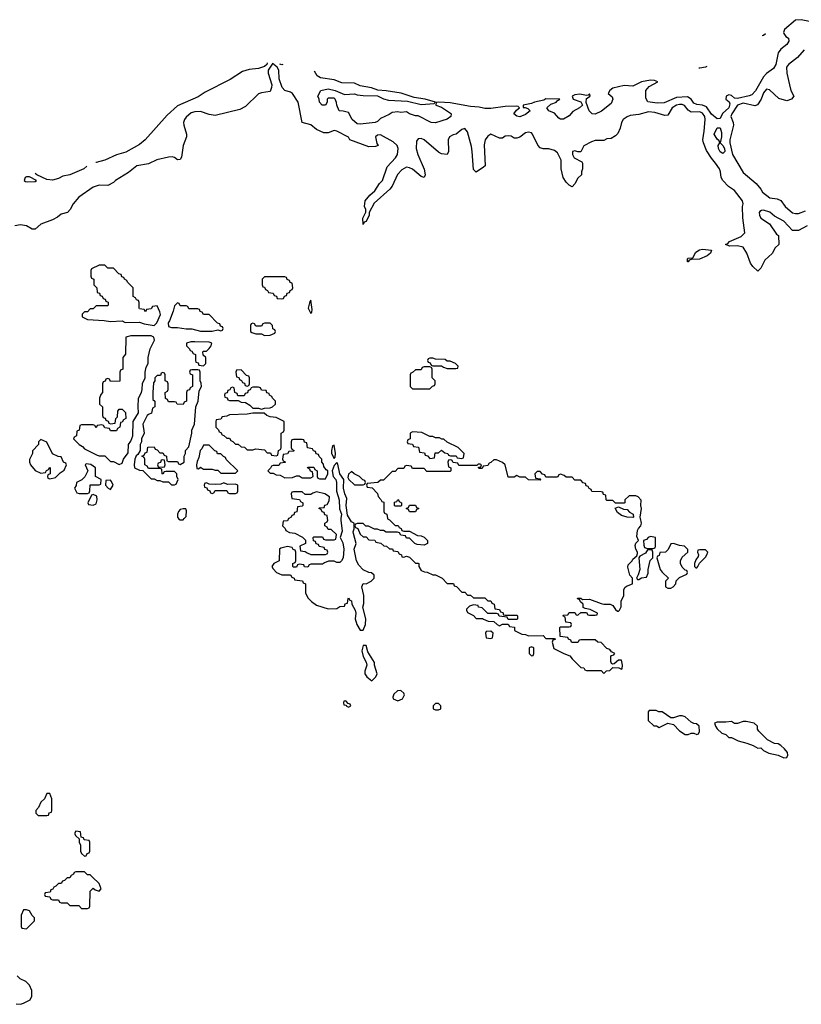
# Model space of a CAD drawing. Header units: inches. Extents: x 2671394 to 2765652, y 830470 to 955458.
# Tile 115 of 256: x 2726803 to 2732190, y 856654 to 863438. Entities that reach past the tile are written whole.
import ezdxf

# ---------------------------------------------------------------- set-up
doc = ezdxf.new("R2010")
doc.units = ezdxf.units.IN
doc.header["$MEASUREMENT"] = 0
for name, color, linetype in [('C7825', 7, 'Continuous'), ('C7826', 7, 'Continuous'), ('C7835', 7, 'Continuous'), ('C7836', 7, 'Continuous')]:
    doc.layers.add(name, color=color, linetype=linetype)

msp = doc.modelspace()

# ---------------------------------------------------------------- linework, layer by layer
at = {"layer": 'C7825', "color": 2, "elevation": 14}
for points in [[(2727896.9, 860000), (2727898, 859998), (2727910, 859991.3), (2727930, 859992), (2727937.3, 860000)], [(2729017.3, 860000), (2729016, 859990), (2729025.4, 859914.6), (2729012, 859870), (2729030, 859834), (2729038, 859790), (2729032, 859730), (2729022, 859710), (2729010, 859698), (2728990, 859698), (2728970, 859708), (2728932.7, 859707.3), (2728903.6, 859696.4), (2728890, 859686), (2728810, 859686), (2728798, 859682), (2728790, 859666), (2728767.3, 859667.3), (2728762, 859682), (2728730, 859686), (2728718, 859682), (2728710, 859666), (2728690, 859666), (2728686, 859670), (2728686, 859690), (2728702, 859698), (2728706, 859710), (2728706, 859770), (2728702, 859782), (2728688, 859788), (2728682, 859802), (2728650, 859808), (2728603.6, 859796.4), (2728594, 859790), (2728591.6, 859708.4), (2728554, 859690), (2728542, 859670), (2728550, 859654), (2728574, 859630), (2728590, 859622), (2728610, 859614), (2728670, 859614), (2728678, 859598), (2728694, 859590), (2728698, 859578), (2728752.7, 859572.7), (2728758, 859558), (2728774, 859550), (2728774, 859490), (2728790, 859454), (2728814, 859430), (2728850, 859404.7), (2728930, 859378), (2728990, 859382), (2729010, 859394), (2729042, 859398), (2729047.3, 859412.7), (2729062, 859418), (2729066, 859450), (2729070, 859454), (2729078, 859438), (2729090, 859434), (2729091.3, 859410), (2729116, 859370), (2729121, 859350), (2729116, 859310), (2729126, 859270), (2729150, 859231.3), (2729170, 859231.3), (2729186, 859270), (2729189.3, 859309.3), (2729168.7, 859390), (2729174.6, 859414.6), (2729175.3, 859470), (2729162, 859530), (2729170, 859554), (2729190, 859552), (2729226, 859570), (2729246, 859590), (2729246, 859610), (2729227.3, 859627.3), (2729210, 859628), (2729170, 859648), (2729140.2, 859680.2), (2729125.2, 859710), (2729109.2, 859790), (2729122, 859830), (2729103.1, 859896.9), (2729102, 859910), (2729108.7, 859930), (2729108, 859968), (2729090, 859978), (2729076.9, 860000)], [(2728657, 860000), (2728650, 859986), (2728618, 859982), (2728614, 859950), (2728632.7, 859932.7), (2728638, 859918), (2728663.6, 859903.6), (2728699.6, 859899.6), (2728752.7, 859872.7), (2728772.7, 859852.7), (2728774, 859830), (2728734, 859810), (2728738, 859778), (2728770, 859774), (2728783.6, 859763.6), (2728810, 859754), (2728910, 859754), (2728922, 859758), (2728926, 859770), (2728922, 859782), (2728907.3, 859787.3), (2728902, 859802), (2728867.3, 859807.3), (2728862, 859822), (2728847.3, 859827.3), (2728842, 859842), (2728827.3, 859847.3), (2728826, 859870), (2728830, 859874), (2728890, 859874), (2728898, 859858), (2728910, 859854), (2728970, 859854), (2728982, 859858), (2728986, 859890), (2728950, 859926), (2728930, 859926), (2728922, 859942), (2728906, 859950), (2728906, 859970), (2728922, 859978), (2728926, 859990), (2728924.8, 860000)], [(2729337.7, 860000), (2729338, 859998), (2729352.7, 859992.7), (2729390, 859954), (2729412.7, 859952.7), (2729418, 859938), (2729432.7, 859932.7), (2729438, 859918), (2729450, 859914), (2729490, 859914), (2729544.7, 859884.7), (2729570, 859882), (2729590, 859872), (2729614, 859850), (2729614, 859830), (2729590, 859818), (2729543.1, 859823.1), (2729526, 859830), (2729490, 859866), (2729470, 859866), (2729462, 859882), (2729430, 859886), (2729422, 859902), (2729407.3, 859907.3), (2729330, 859908), (2729310, 859918), (2729290, 859918), (2729270, 859928), (2729248.4, 859928.4), (2729207.3, 859947.3), (2729188.4, 859948.4), (2729170, 859966), (2729130, 859966), (2729118, 859962), (2729114, 859950), (2729118, 859938), (2729132.7, 859932.7), (2729150, 859894), (2729170, 859874), (2729190, 859874), (2729210, 859854), (2729251.6, 859851.6), (2729258, 859838), (2729291.6, 859831.6), (2729312.7, 859812.7), (2729331.6, 859811.6), (2729352.7, 859792.7), (2729371.6, 859791.6), (2729378, 859778), (2729410, 859774), (2729418, 859758), (2729434, 859750), (2729438, 859738), (2729450, 859734), (2729470, 859742), (2729490, 859734), (2729530, 859694), (2729550, 859694), (2729554, 859690), (2729554, 859670), (2729570, 859642), (2729592.7, 859632.7), (2729611.6, 859631.6), (2729650, 859614), (2729670, 859614), (2729714, 859590), (2729750, 859554), (2729792.7, 859552.7), (2729798, 859538), (2729812.7, 859532.7), (2729850, 859494), (2729870, 859494), (2729890, 859474), (2729910, 859474), (2729930, 859454), (2730000, 859454)], [(2730000, 859376), (2729990, 859386), (2729966, 859390), (2729962, 859402), (2729930, 859406), (2729903.6, 859396.4), (2729883.6, 859376.4), (2729882, 859370), (2729890, 859354), (2729930, 859332), (2729950, 859312), (2729992, 859312), (2730000, 859308.2)], [(2726778, 856658), (2726810, 856654), (2726830, 856662), (2726874.6, 856685.4), (2726888, 856710), (2726888, 856750), (2726870, 856786), (2726846, 856810), (2726806, 856830), (2726786, 856850)]]:
    msp.add_lwpolyline(points, dxfattribs=at)
for points in [[(2729190, 859126), (2729170, 859126), (2729161, 859090), (2729171.3, 859050), (2729190.8, 859010.8), (2729194.8, 858990), (2729181, 858950), (2729182.8, 858930), (2729196, 858910), (2729230, 858882), (2729258, 858910), (2729268, 858930), (2729249, 858990), (2729248.7, 859010), (2729202.7, 859082.7)], [(2729430, 858815.3), (2729406, 858814), (2729382, 858790), (2729374, 858770), (2729378, 858758), (2729410, 858744.7), (2729440.4, 858759.6), (2729454.6, 858785.4), (2729450, 858798)], [(2729050, 858746), (2729038, 858742), (2729034, 858730), (2729038, 858718), (2729054, 858714), (2729054, 858710), (2729070, 858702), (2729086, 858710), (2729082, 858722), (2729066, 858726)], [(2729690, 858726), (2729670, 858726), (2729654, 858710), (2729654, 858690), (2729670, 858682), (2729690, 858682), (2729706, 858690), (2729706, 858710)], [(2727010, 858106), (2726990, 858106), (2726974, 858070), (2726950, 858046), (2726934, 858010), (2726914, 857990), (2726914, 857970), (2726930, 857954), (2726990, 857954), (2727002, 857958), (2727007.3, 857972.7), (2727022, 857978), (2727026, 857990), (2727026, 858070)], [(2727190, 857846), (2727182, 857830), (2727190, 857814), (2727214, 857794), (2727214, 857770), (2727222, 857750), (2727222, 857710), (2727230, 857694), (2727250, 857674), (2727262, 857678), (2727267.3, 857692.7), (2727282, 857698), (2727286, 857710), (2727286, 857770), (2727282, 857782), (2727247.3, 857787.3), (2727242, 857802), (2727226, 857806), (2727222, 857842)], [(2727250, 857566), (2727190, 857566), (2727178, 857562), (2727174, 857550), (2727158, 857542), (2727150, 857526), (2727130, 857526), (2727112.7, 857507.3), (2727098, 857502), (2727090, 857486), (2727070, 857486), (2727052.7, 857467.3), (2727038, 857462), (2727032.7, 857447.3), (2727018, 857442), (2727012.7, 857427.3), (2726978, 857422), (2726974, 857410), (2726978, 857398), (2727010, 857394), (2727018, 857378), (2727030, 857374), (2727070, 857374), (2727078, 857358), (2727090, 857354), (2727130, 857354), (2727150, 857334), (2727210, 857334), (2727230, 857314), (2727270, 857314), (2727282, 857318), (2727286, 857330), (2727290, 857434), (2727310, 857454), (2727323.6, 857443.6), (2727350, 857434), (2727366, 857450), (2727350, 857486), (2727306, 857530), (2727290, 857546), (2727270, 857546)], [(2726850, 857306), (2726830, 857306), (2726812.7, 857267.3), (2726814, 857190), (2726818, 857178), (2726850, 857174), (2726906, 857230), (2726906, 857250), (2726890, 857266), (2726870, 857298)]]:
    msp.add_lwpolyline(points, close=True, dxfattribs=at)
at = {"layer": 'C7826', "color": 2}
for points, elevation in [([(2728547.4, 863137.3), (2728515.3, 863090), (2728515.8, 863070), (2728541.1, 862990), (2728539.5, 862970), (2728530, 862944), (2728470, 862934.5), (2728450, 862926.6), (2728360.5, 862839.5), (2728319.9, 862820.1), (2728150, 862778.3), (2728110, 862783.5), (2728050, 862805.6), (2728010, 862802.9), (2727984.9, 862795.1), (2727950, 862767), (2727938.7, 862750), (2727933.4, 862730), (2727934.6, 862710), (2727952, 862650), (2727952.2, 862630), (2727930.5, 862570), (2727919.1, 862490), (2727910, 862474), (2727890, 862472.7), (2727870, 862489.5), (2727853.4, 862493.4), (2727830, 862491.8), (2727748.6, 862471.4), (2727690, 862445.2), (2727610, 862432), (2727554, 862386), (2727464.7, 862330), (2727450, 862315.3), (2727410, 862295.3), (2727350, 862297.2), (2727310, 862284), (2727210, 862216), (2727170.8, 862170), (2727150.8, 862129.2), (2727132, 862110), (2727090, 862097.2), (2727063.4, 862076.6), (2727030, 862059.3), (2726950, 862029.2), (2726910, 861995.3), (2726890, 861994), (2726850, 862018), (2726810, 862025.2), (2726770, 862017.2)], 10), ([(2728508.3, 863141.3), (2728505.8, 863130), (2728490, 863115), (2728450, 863102.5), (2728385.1, 863094.9), (2728339.6, 863080.4), (2728253.4, 863026.6), (2728081.6, 862938.4), (2728032.8, 862907.1), (2727890, 862843.5), (2727820.7, 862779.3), (2727667.6, 862610), (2727630, 862576.8), (2727534.5, 862525.5), (2727470, 862506.3), (2727390, 862469), (2727330, 862453.7)], 6), ([(2730000, 862421.9), (2729950, 862388), (2729930, 862406), (2729922.7, 862530), (2729916.5, 862563.5), (2729890, 862666), (2729870, 862688), (2729850, 862682), (2729810.7, 862649.3), (2729790, 862644), (2729766, 862630), (2729756, 862610), (2729758, 862530), (2729750, 862508), (2729710, 862514), (2729690, 862525.2), (2729590, 862609.2), (2729570, 862619), (2729550, 862618), (2729538, 862602), (2729534.8, 862550), (2729547.3, 862510), (2729591.1, 862408.9), (2729598, 862370), (2729592, 862350), (2729570, 862358), (2729510, 862409), (2729490, 862417.2), (2729470, 862421.2), (2729435.9, 862404.1), (2729407.9, 862372.1), (2729370.7, 862290), (2729354.8, 862270), (2729246.8, 862173.2), (2729212, 862110), (2729211.3, 862090), (2729191.6, 862048.4), (2729178, 862042), (2729170, 862026), (2729168.7, 862070), (2729188.4, 862111.6), (2729188.7, 862130), (2729179, 862150), (2729184, 862190), (2729215.3, 862230), (2729250, 862258), (2729284, 862310), (2729304, 862330), (2729335.5, 862424.5), (2729393.9, 862486.1), (2729407.6, 862510), (2729411.8, 862550), (2729405.6, 862570), (2729376.8, 862596.8), (2729290, 862643.7), (2729270, 862641.2), (2729256, 862630), (2729264.7, 862584.7), (2729274, 862570), (2729256, 862564), (2729210, 862561.2), (2729078, 862610), (2729068.4, 862628.4), (2728990, 862669), (2728970, 862675.3), (2728930, 862657.2), (2728898.6, 862658.6), (2728850, 862681.2), (2728810, 862713.2), (2728750, 862729), (2728723.6, 862870), (2728683.7, 862930), (2728670, 862939.6), (2728630, 862949.4), (2728611.8, 862970), (2728591, 863031), (2728588.3, 863090), (2728577.2, 863110), (2728554.3, 863130), (2728551.7, 863136.8)], 10), ([(2728616.1, 863130.2), (2728610, 863127.1), (2728596.7, 863132.2)], 6), ([(2730000, 862827.8), (2729970, 862836.2), (2729910, 862839.3), (2729770, 862864.8), (2729691, 862869), (2729672.7, 862867.3), (2729671.3, 862850), (2729710, 862835.5), (2729773.1, 862793.1), (2729776.3, 862790), (2729774, 862770), (2729750, 862752.7), (2729670, 862726.6), (2729638, 862730), (2729550, 862775.3), (2729530, 862775.3), (2729490, 862788.7), (2729470, 862802), (2729430, 862799), (2729410, 862804), (2729370, 862799), (2729350, 862784), (2729290, 862758), (2729270, 862735.3), (2729254, 862730), (2729150, 862719), (2729130, 862721.2), (2729095.3, 862750), (2729070, 862798), (2729031.6, 862808.4), (2729006, 862810), (2728988, 862850), (2728987.3, 862867.3), (2728978, 862890), (2728970, 862898), (2728930, 862898), (2728922, 862890), (2728922, 862870), (2728912, 862850), (2728888, 862850), (2728868.7, 862870), (2728868, 862890), (2728858, 862910), (2728878, 862950), (2728930, 862960.5), (2728978, 862950), (2729041.4, 862921.4), (2729110, 862927.7), (2729130, 862920.4), (2729170, 862915.3), (2729270, 862912.4), (2729310, 862893.7), (2729344, 862884), (2729476.1, 862876.1), (2729570, 862853.4), (2729659, 862861), (2729668, 862870), (2729598, 862890), (2729522.7, 862902.7), (2729431.2, 862931.2), (2729330, 862947.9), (2729271.6, 862951.6), (2729228.6, 862968.6), (2729150, 862981.5), (2729110, 862999.7), (2729023.7, 863003.7), (2728970, 863022.8), (2728877.5, 863037.5), (2728853.3, 863050), (2728834.1, 863082.6)], 6), ([(2727330, 862453.7), (2727327.2, 862454.5)], 6), ([(2727030, 862332.4), (2726990, 862337.2), (2726920.5, 862370), (2726910.1, 862378.6)], 6), ([(2727265.2, 862429), (2727246.4, 862410), (2727150, 862369.8), (2727099.6, 862360.4), (2727070, 862342.7), (2727030, 862332.4)], 6), ([(2730000, 860362.3), (2729998, 860362), (2729990, 860346), (2729970, 860346), (2729966, 860350), (2729966, 860354), (2729982, 860358), (2729986, 860370), (2729976.4, 860376.4), (2729963.6, 860376.4), (2729954, 860366), (2729830, 860366), (2729822, 860382), (2729790, 860386), (2729782, 860402), (2729770, 860406), (2729758, 860402), (2729754, 860390), (2729758, 860358), (2729774, 860350), (2729774, 860330), (2729770, 860326), (2729610, 860326), (2729590, 860346), (2729510, 860346), (2729502, 860362), (2729470, 860366), (2729458, 860362), (2729450, 860346), (2729410, 860346), (2729390, 860326), (2729370, 860326), (2729310, 860266), (2729290, 860266), (2729271.6, 860248.4), (2729198, 860242), (2729194, 860230), (2729198, 860218), (2729232.7, 860212.7), (2729270, 860174), (2729272.7, 860152.7), (2729292.7, 860132.7), (2729298, 860118), (2729312.7, 860112.7), (2729314, 860050), (2729318, 860038), (2729334, 860030), (2729337.7, 860000)], 14), ([(2729076.9, 860000), (2729063.1, 860023.1), (2729054, 860090), (2729058, 860138), (2729044, 860170), (2729034, 860210), (2729038, 860270), (2729009.3, 860309.3), (2728996.4, 860376.4), (2728990, 860386), (2728970, 860366), (2728956, 860330), (2728964.7, 860290), (2728981, 860270), (2728986, 860250), (2728986, 860190), (2729006, 860130), (2729007.1, 860067.1), (2729021, 860030), (2729017.3, 860000)], 14), ([(2728924.8, 860000), (2728922, 860022), (2728907.3, 860027.3), (2728902, 860042), (2728887.3, 860047.3), (2728882, 860062), (2728866, 860070), (2728870, 860074), (2728902, 860078), (2728907.3, 860092.7), (2728922, 860098), (2728936.4, 860123.6), (2728938, 860150), (2728906, 860170), (2728850, 860186), (2728823.6, 860176.4), (2728810, 860166), (2728770, 860166), (2728750, 860186), (2728690, 860186), (2728678, 860182), (2728674, 860170), (2728678, 860138), (2728732.7, 860132.7), (2728738, 860118), (2728754, 860110), (2728754, 860090), (2728750, 860086), (2728718, 860082), (2728712.7, 860047.3), (2728698, 860042), (2728692.7, 860027.3), (2728678, 860022), (2728674, 860010), (2728658, 860002), (2728657, 860000)], 14), ([(2727937.3, 860000), (2727950, 860014), (2727954, 860054), (2727948, 860068), (2727930, 860068.7), (2727910, 860062), (2727898, 860050), (2727891.3, 860030), (2727891.3, 860010), (2727896.9, 860000)], 14)]:
    msp.add_lwpolyline(points, dxfattribs=dict(at, elevation=elevation))
for points, elevation in [([(2726870, 862356), (2726850, 862355.4), (2726840.5, 862350), (2726834, 862330), (2726843.1, 862323.1), (2726860.3, 862320.3), (2726910, 862323), (2726919.3, 862330)], 10), ([(2727390, 861746), (2727350, 861746), (2727298, 861722), (2727294, 861710), (2727294, 861670), (2727298, 861658), (2727314, 861650), (2727314, 861610), (2727334, 861590), (2727338, 861558), (2727352.7, 861552.7), (2727358, 861538), (2727372.7, 861532.7), (2727378, 861518), (2727392.7, 861512.7), (2727398, 861498), (2727412.7, 861492.7), (2727414, 861470), (2727410, 861466), (2727330, 861466), (2727310, 861446), (2727290, 861446), (2727270, 861426), (2727250, 861426), (2727234, 861410), (2727234, 861390), (2727270, 861372), (2727385.4, 861365.4), (2727430, 861358), (2727510, 861362), (2727530, 861352), (2727630, 861354), (2727662, 861342), (2727730, 861332), (2727748, 861350), (2727773.6, 861406.4), (2727770, 861426), (2727750, 861466), (2727718, 861462), (2727710, 861446), (2727678, 861442), (2727670, 861426), (2727662, 861442), (2727630, 861446), (2727626, 861450), (2727626, 861490), (2727622, 861502), (2727607.3, 861507.3), (2727602, 861522), (2727586, 861530), (2727586, 861590), (2727546, 861630), (2727542, 861642), (2727526, 861650), (2727522, 861662), (2727507.3, 861667.3), (2727502, 861682), (2727487.3, 861687.3), (2727450, 861726), (2727410, 861726)], 14), ([(2728630, 861666), (2728490, 861666), (2728474, 861650), (2728474, 861610), (2728478, 861598), (2728490, 861594), (2728498, 861578), (2728512, 861572), (2728518, 861558), (2728550, 861554), (2728558, 861538), (2728572.7, 861532.7), (2728578, 861518), (2728610, 861514), (2728622, 861518), (2728627.3, 861532.7), (2728642, 861538), (2728647.3, 861552.7), (2728662, 861558), (2728667.3, 861572.7), (2728682, 861578), (2728686, 861590), (2728682, 861622), (2728667.3, 861627.3), (2728662, 861642), (2728647.3, 861647.3), (2728642, 861662)], 14), ([(2727890, 861486), (2727870, 861466), (2727862, 861430), (2727836, 861364), (2727826, 861350), (2727830, 861324.7), (2727850, 861318), (2727890, 861318), (2727950, 861306.8), (2727990, 861306.8), (2728050, 861291.3), (2728130, 861292), (2728170, 861302), (2728190, 861294), (2728202, 861298), (2728206, 861310), (2728202, 861322), (2728187.3, 861327.3), (2728182, 861342), (2728167.3, 861347.3), (2728110, 861406), (2728070, 861406), (2728062, 861422), (2728047.3, 861427.3), (2728042, 861442), (2728030, 861446), (2727970, 861446), (2727962, 861462), (2727950, 861466), (2727910, 861466), (2727902, 861482)], 14), ([(2728810, 861506), (2728803.6, 861496.4), (2728792, 861450), (2728810, 861414), (2728816.4, 861423.6), (2728819, 861441)], 14), ([(2728530, 861346), (2728490, 861346), (2728478, 861342), (2728470, 861326), (2728430, 861326), (2728422, 861342), (2728410, 861346), (2728398, 861342), (2728394, 861330), (2728394, 861290), (2728403.6, 861283.6), (2728430, 861274), (2728470, 861274), (2728490, 861262), (2728530, 861264.7), (2728562, 861278), (2728566, 861290), (2728562, 861302), (2728547.3, 861307.3), (2728546, 861330)], 14), ([(2727710, 861259.3), (2727570, 861259), (2727534, 861250), (2727532.7, 861132.7), (2727514, 861110), (2727514, 861030), (2727498, 861022), (2727494, 861010), (2727492.7, 860947.3), (2727430, 860946), (2727422, 860962), (2727410, 860966), (2727398, 860962), (2727392.7, 860947.3), (2727378, 860942), (2727374, 860930), (2727374, 860870), (2727363.6, 860856.4), (2727354, 860830), (2727354, 860790), (2727374, 860770), (2727374, 860710), (2727378, 860698), (2727392, 860692), (2727398, 860678), (2727412.7, 860672.7), (2727418, 860658), (2727430, 860654), (2727462, 860658), (2727466, 860690), (2727478, 860702), (2727480.4, 860739.6), (2727490, 860754), (2727510, 860754), (2727531.6, 860731.6), (2727534, 860690), (2727518, 860682), (2727510, 860666), (2727498, 860662), (2727494, 860630), (2727478, 860622), (2727470, 860606), (2727430, 860606), (2727422, 860622), (2727390, 860626), (2727382, 860642), (2727370, 860646), (2727338, 860642), (2727330, 860626), (2727322, 860642), (2727310, 860646), (2727230, 860646), (2727218, 860642), (2727214, 860610), (2727198, 860602), (2727194, 860570), (2727178, 860562), (2727174, 860550), (2727214, 860510), (2727236.9, 860496.9), (2727250, 860482), (2727338, 860438), (2727350, 860432), (2727390, 860434), (2727430, 860394), (2727450, 860394), (2727490, 860374), (2727510, 860382), (2727518, 860410), (2727550, 860454), (2727554, 860510), (2727570, 860534), (2727582, 860570), (2727586, 860670), (2727622, 860730), (2727619, 860770), (2727622, 860830), (2727642, 860870), (2727648, 860890), (2727648.9, 860931.1), (2727668, 860970), (2727668, 861010), (2727675.3, 861044.7), (2727688, 861070), (2727688, 861110), (2727702, 861170), (2727733.2, 861230), (2727728.7, 861250)], 14), ([(2728010, 861219), (2727982, 861218), (2727954, 861210), (2727954, 861190), (2727974, 861170), (2727978, 861158), (2727990, 861154), (2727998, 861138), (2728014, 861130), (2728014, 861090), (2728018, 861078), (2728032.7, 861072.7), (2728038, 861058), (2728070, 861054), (2728086, 861070), (2728086, 861110), (2728067.3, 861127.3), (2728066, 861150), (2728070, 861154), (2728090, 861154), (2728110, 861172), (2728122, 861190), (2728128, 861210), (2728110, 861216)], 14), ([(2729650, 861106), (2729630, 861106), (2729618, 861102), (2729614, 861090), (2729618, 861078), (2729632.7, 861072.7), (2729638, 861058), (2729650, 861054), (2729710, 861054), (2729723.6, 861043.6), (2729750, 861034), (2729810, 861034), (2729822, 861038), (2729826, 861050), (2729806, 861070), (2729770, 861086), (2729750, 861086), (2729736.4, 861096.4), (2729670, 861098)], 14), ([(2728030, 861026), (2727990, 861026), (2727978, 861022), (2727974, 861010), (2727978, 860998), (2727994, 860990), (2727994, 860910), (2727978, 860902), (2727972.7, 860887.3), (2727958, 860882), (2727954, 860870), (2727954, 860810), (2727938, 860802), (2727930, 860786), (2727888.4, 860788.4), (2727882, 860802), (2727870, 860806), (2727830, 860806), (2727822, 860822), (2727807.3, 860827.3), (2727806, 860870), (2727822, 860878), (2727826, 860890), (2727826, 860930), (2727822, 860942), (2727806, 860950), (2727806, 860990), (2727802, 861002), (2727790, 861006), (2727778, 861002), (2727772.7, 860987.3), (2727750, 860986), (2727734, 860970), (2727734, 860950), (2727724.7, 860935.3), (2727722, 860870), (2727722, 860822), (2727734, 860810), (2727734, 860770), (2727718, 860762), (2727712.7, 860727.3), (2727690, 860718), (2727682, 860710), (2727652, 860650), (2727662, 860590), (2727642, 860550), (2727642, 860530), (2727634, 860510), (2727634, 860470), (2727618, 860442), (2727606.4, 860433.6), (2727598, 860410), (2727592, 860370), (2727594, 860350), (2727630, 860334), (2727652.7, 860332.7), (2727710, 860274), (2727730, 860274), (2727750, 860262), (2727770, 860262), (2727790, 860254), (2727830, 860254), (2727850, 860234), (2727870, 860234), (2727882, 860238), (2727895.3, 860270), (2727886, 860290), (2727886, 860310), (2727870, 860326), (2727810, 860326), (2727798, 860322), (2727790, 860306), (2727786, 860310), (2727782, 860342), (2727770, 860346), (2727690, 860346), (2727682, 860362), (2727666, 860370), (2727666, 860410), (2727662, 860422), (2727646, 860430), (2727662, 860438), (2727667.3, 860452.7), (2727682, 860458), (2727687.3, 860492.7), (2727730, 860494), (2727738, 860478), (2727750, 860474), (2727770, 860454), (2727790, 860454), (2727798, 860438), (2727814, 860430), (2727818, 860398), (2727830, 860394), (2727890, 860394), (2727898, 860378), (2727910, 860374), (2727938, 860390), (2727938, 860430), (2727946, 860450), (2727946, 860470), (2727970, 860494), (2727988.7, 860590), (2727988.7, 860610), (2728008.7, 860650), (2728018, 860770), (2728034, 860810), (2728040.4, 860879.6), (2728055.3, 860910), (2728054.6, 860934.6), (2728046, 860950), (2728046, 861010), (2728042, 861022)], 14), ([(2728330, 861026), (2728298, 861022), (2728294, 861010), (2728298, 860978), (2728312.7, 860972.7), (2728318, 860958), (2728332.7, 860952.7), (2728338, 860938), (2728352.7, 860932.7), (2728358, 860918), (2728370, 860914), (2728382, 860918), (2728386, 860930), (2728386, 860970), (2728382, 860982), (2728367.3, 860987.3)], 14), ([(2729630, 861046), (2729590, 861046), (2729578, 861042), (2729570, 861026), (2729530, 861026), (2729510, 861006), (2729498, 861002), (2729494, 860990), (2729494, 860910), (2729510, 860894), (2729630, 860894), (2729647.3, 860912.7), (2729662, 860918), (2729666, 860930), (2729666, 860950), (2729646, 860970), (2729646, 861030), (2729642, 861042)], 14), ([(2728450, 860906), (2728410, 860906), (2728398, 860902), (2728392.7, 860887.3), (2728378, 860882), (2728372.7, 860867.3), (2728358, 860862), (2728350, 860846), (2728307.3, 860847.3), (2728302, 860862), (2728286, 860870), (2728282, 860902), (2728270, 860906), (2728258, 860902), (2728252.7, 860887.3), (2728238, 860882), (2728232.7, 860867.3), (2728218, 860862), (2728214, 860850), (2728218, 860838), (2728232.7, 860832.7), (2728238, 860818), (2728250, 860814), (2728310, 860814), (2728330, 860802), (2728359.6, 860799.6), (2728390, 860782), (2728410, 860762), (2728450, 860762), (2728470, 860754), (2728490, 860762), (2728530, 860764.7), (2728546, 860770), (2728566, 860790), (2728566, 860810), (2728546, 860830), (2728542, 860842), (2728526, 860850), (2728522, 860862), (2728507.3, 860867.3), (2728502, 860882), (2728470, 860886), (2728462, 860902)], 14), ([(2728470, 860728), (2728410, 860728), (2728370, 860719), (2728250, 860715.3), (2728230, 860706), (2728198, 860702), (2728190, 860686), (2728158, 860682), (2728154, 860670), (2728154, 860630), (2728172.7, 860612.7), (2728178, 860598), (2728190, 860594), (2728198, 860578), (2728210, 860574), (2728230, 860554), (2728250, 860554), (2728258, 860538), (2728272.7, 860532.7), (2728290, 860514), (2728310, 860514), (2728330, 860494), (2728352.7, 860492.7), (2728370, 860474), (2728410, 860474), (2728430, 860482), (2728490, 860474), (2728510, 860454), (2728532.7, 860452.7), (2728538, 860438), (2728570, 860434), (2728582, 860438), (2728586, 860470), (2728602, 860478), (2728606, 860490), (2728606, 860590), (2728622, 860598), (2728626, 860610), (2728626, 860670), (2728570, 860698), (2728530, 860702), (2728506, 860710), (2728487.3, 860727.3)], 14), ([(2729510, 860598), (2729494, 860590), (2729494, 860550), (2729478, 860542), (2729474, 860530), (2729478, 860518), (2729510, 860514), (2729518, 860498), (2729552.7, 860492.7), (2729558, 860458), (2729592.7, 860452.7), (2729598, 860438), (2729612.7, 860432.7), (2729630, 860414), (2729662, 860418), (2729667.3, 860452.7), (2729690, 860454), (2729710, 860472), (2729732.7, 860452.7), (2729754, 860450), (2729758, 860438), (2729772.7, 860432.7), (2729812, 860432), (2729818, 860418), (2729850, 860414), (2729862, 860418), (2729866, 860450), (2729826, 860490), (2729750, 860526), (2729727.3, 860547.3), (2729712.7, 860547.3), (2729696.4, 860556.4), (2729670, 860558), (2729650, 860566), (2729630, 860566), (2729574.6, 860594.6)], 14), ([(2726950, 860546), (2726934, 860530), (2726934, 860510), (2726892.7, 860467.3), (2726892, 860450), (2726871.6, 860408.4), (2726871.3, 860390), (2726878, 860370), (2726910, 860332), (2726950, 860314), (2726982, 860318), (2726987.3, 860332.7), (2727002, 860338), (2727010, 860354), (2727014, 860350), (2727014, 860310), (2726998, 860302), (2726994, 860290), (2726998, 860278), (2727010, 860274), (2727050, 860284.7), (2727083.1, 860316.9), (2727110, 860334), (2727126, 860370), (2727122, 860382), (2727106, 860390), (2727090, 860426), (2727068.4, 860428.4), (2727030, 860446), (2726990, 860526)], 14), ([(2728750, 860546), (2728690, 860546), (2728678, 860542), (2728674, 860530), (2728674, 860490), (2728678, 860478), (2728694, 860470), (2728690, 860466), (2728658, 860462), (2728650, 860446), (2728618, 860442), (2728614, 860410), (2728618, 860398), (2728632.7, 860392.7), (2728632.7, 860387.3), (2728598, 860382), (2728590, 860366), (2728550, 860366), (2728538, 860362), (2728532.7, 860347.3), (2728514, 860330), (2728530, 860314), (2728550, 860314), (2728570, 860302), (2728599.6, 860299.6), (2728630, 860282), (2728683.6, 860283.6), (2728710, 860294), (2728730, 860294), (2728750, 860282), (2728810, 860282), (2728826, 860290), (2728822, 860322), (2728807.3, 860327.3), (2728802, 860342), (2728786, 860350), (2728790, 860354), (2728830, 860354), (2728838, 860338), (2728854, 860330), (2728854, 860290), (2728858, 860278), (2728870, 860274), (2728910, 860274), (2728926, 860310), (2728926, 860330), (2728916.4, 860336.4), (2728900.4, 860360.4), (2728896.4, 860376.4), (2728886, 860390), (2728886, 860410), (2728867.3, 860427.3), (2728862, 860442), (2728847.3, 860447.3), (2728842, 860462), (2728827.3, 860467.3), (2728822, 860482), (2728787.3, 860487.3), (2728782, 860522), (2728767.3, 860527.3), (2728762, 860542)], 14), ([(2728110, 860506), (2728070, 860506), (2728058, 860482), (2728046, 860470), (2728038, 860422), (2728025.4, 860394.6), (2728022, 860370), (2728024.7, 860344.7), (2728036.4, 860343.6), (2728050, 860354), (2728070, 860342), (2728130, 860342), (2728150, 860334), (2728170, 860334), (2728190, 860314), (2728290, 860314), (2728306, 860330), (2728227.3, 860407.3), (2728222, 860422), (2728207.3, 860427.3), (2728190, 860446), (2728167.3, 860447.3), (2728162, 860462), (2728147.3, 860467.3)], 14), ([(2728970, 860506), (2728958, 860502), (2728952, 860470), (2728952, 860450), (2728970, 860414), (2728976.4, 860423.6), (2728979, 860450)], 14), ([(2727790, 860406), (2727778, 860402), (2727772.7, 860387.3), (2727758, 860382), (2727754, 860370), (2727758, 860358), (2727790, 860354), (2727802, 860358), (2727806, 860370), (2727802, 860402)], 14), ([(2727262, 860378), (2727254, 860370), (2727274, 860330), (2727252.7, 860287.3), (2727231.6, 860268.4), (2727194, 860250), (2727191.6, 860228.4), (2727182, 860210), (2727198, 860178), (2727212.7, 860172.7), (2727270, 860174), (2727282, 860178), (2727287.3, 860192.7), (2727290, 860234), (2727350, 860234), (2727362, 860238), (2727366, 860270), (2727326, 860290), (2727326, 860350), (2727292.9, 860372.9)], 14), ([(2727430, 860266), (2727398, 860262), (2727394, 860230), (2727414, 860210), (2727430, 860202), (2727448, 860230), (2727436.4, 860256.4)], 14), ([(2729090, 860326), (2729070, 860306), (2729064.7, 860284.7), (2729072, 860270), (2729110, 860234), (2729170, 860234), (2729182, 860238), (2729186, 860250), (2729182, 860262), (2729167.3, 860267.3), (2729146, 860290), (2729108.4, 860308.4)], 14), ([(2728210, 860246), (2728190, 860238), (2728150, 860235.3), (2728110, 860238), (2728090, 860246), (2728078, 860242), (2728074, 860230), (2728078, 860218), (2728092.7, 860212.7), (2728098, 860198), (2728112.7, 860192.7), (2728118, 860178), (2728130, 860174), (2728142, 860178), (2728150, 860194), (2728230, 860194), (2728238, 860178), (2728250, 860174), (2728290, 860174), (2728302, 860178), (2728306, 860190), (2728306, 860230), (2728290, 860238), (2728236.4, 860236.4)], 14), ([(2727310, 860166), (2727298, 860162), (2727274, 860110), (2727278, 860098), (2727310, 860092), (2727330, 860102), (2727338, 860130), (2727335.3, 860155.3)], 14), ([(2729390, 860086), (2729386, 860090), (2729387.3, 860112.7), (2729402, 860118), (2729408.4, 860131.6), (2729414, 860130), (2729418, 860118), (2729434, 860110), (2729434, 860090), (2729430, 860086)], 14), ([(2729490, 860046), (2729482, 860062), (2729466, 860070), (2729482, 860078), (2729490, 860094), (2729530, 860094), (2729538, 860078), (2729554, 860070), (2729538, 860062), (2729530, 860046)], 14)]:
    msp.add_lwpolyline(points, close=True, dxfattribs=dict(at, elevation=elevation))
at = {"layer": 'C7835', "color": 2, "elevation": 14}
for points in [[(2730000, 859308.2), (2730032.7, 859292.7), (2730071.6, 859291.6), (2730094, 859270), (2730110, 859262), (2730130, 859274), (2730170, 859274), (2730178, 859258), (2730212.7, 859252.7), (2730214, 859230), (2730263.6, 859203.6), (2730290, 859202), (2730310, 859192), (2730410, 859194), (2730430, 859174), (2730490, 859174), (2730492.7, 859167.3), (2730478, 859162), (2730474, 859150), (2730485.4, 859105.4), (2730554, 859070), (2730595.3, 859055.3), (2730610, 859034), (2730670, 858974), (2730691.6, 858971.6), (2730698, 858958), (2730710, 858954), (2730810, 858954), (2730830, 858934), (2730847.3, 858952.7), (2730870, 858954), (2730890, 858974), (2730932, 858972), (2730950, 858962), (2730954.6, 858965.4), (2730958, 858990), (2730950, 859026), (2730930, 859026), (2730899.6, 859000.4), (2730890, 858998), (2730882, 859002), (2730876.4, 859016.4), (2730878, 859050), (2730882, 859058), (2730898, 859062), (2730906, 859070), (2730882, 859082), (2730870, 859098), (2730850, 859106), (2730810, 859146), (2730788.4, 859148.4), (2730770, 859166), (2730670, 859166), (2730658, 859162), (2730650, 859146), (2730612.7, 859147.3), (2730606, 859150), (2730602, 859162), (2730586, 859170), (2730582, 859182), (2730527.3, 859187.3), (2730526, 859250), (2730530, 859254), (2730590, 859254), (2730602, 859258), (2730606, 859270), (2730602, 859282), (2730567.3, 859287.3), (2730562, 859322), (2730546, 859330), (2730550, 859334), (2730582, 859338), (2730590, 859354), (2730630, 859354), (2730638, 859338), (2730650, 859334), (2730670, 859354), (2730710, 859354), (2730718, 859338), (2730730, 859334), (2730770, 859334), (2730782, 859338), (2730786, 859350), (2730734.6, 859374.6), (2730700.4, 859380.4), (2730687.3, 859387.3), (2730686, 859410), (2730667.3, 859427.3), (2730662, 859442), (2730650, 859446), (2730648.4, 859451.6), (2730670, 859452), (2730682, 859442), (2730730, 859446), (2730810, 859416), (2730830, 859411.3), (2730871.6, 859411.6), (2730890, 859402), (2730910, 859374), (2730923.6, 859363.6), (2730930, 859362), (2730938, 859370), (2730948.4, 859391.6), (2730948.4, 859431.6), (2730968, 859470), (2730968, 859510), (2730974.6, 859525.4), (2730985.6, 859534.4), (2731026, 859550), (2731026, 859590), (2731008, 859610), (2730993.6, 859666.4), (2730997.2, 859682.8), (2731024, 859710), (2731030, 859722), (2731056.4, 859743.6), (2731060.4, 859759.6), (2731062, 859770), (2731049.3, 859789.3), (2731044.7, 859815.3), (2731049.1, 859830.9), (2731068, 859850), (2731057.2, 859877.2), (2731060.7, 859919.3), (2731067, 859933), (2731084, 859950), (2731089, 859970), (2731081.5, 860000)], [(2730000, 859454), (2730010, 859454), (2730030, 859434), (2730050, 859434), (2730058, 859418), (2730074, 859410), (2730078, 859378), (2730110, 859374), (2730118, 859358), (2730132.7, 859352.7), (2730138, 859338), (2730150, 859334), (2730230, 859334), (2730234, 859330), (2730234, 859310), (2730230, 859306), (2730170, 859306), (2730162, 859322), (2730108.4, 859328.4), (2730102, 859342), (2730090, 859346), (2730030, 859346), (2730000, 859376)]]:
    msp.add_lwpolyline(points, dxfattribs=at)
for points in [[(2731150, 859878), (2731134, 859870), (2731123.6, 859856.4), (2731102, 859850), (2731103.6, 859816.4), (2731110, 859802), (2731130, 859794), (2731170, 859794), (2731182, 859798), (2731186, 859810), (2731186, 859870)], [(2731130, 859786), (2731116.9, 859763.1), (2731078, 859742), (2731071.3, 859730), (2731076, 859650), (2731066, 859614), (2731054, 859590), (2731062, 859582), (2731070, 859582), (2731088, 859592), (2731122, 859598), (2731135.3, 859624.7), (2731135.3, 859650), (2731148.9, 859711.1), (2731166, 859730), (2731166, 859770), (2731162, 859782)], [(2731310, 859828), (2731290, 859826), (2731271.6, 859788.4), (2731254, 859770), (2731214, 859766), (2731210, 859746), (2731198, 859742), (2731194, 859730), (2731218, 859650), (2731230, 859632), (2731274, 859590), (2731254, 859570), (2731254, 859530), (2731270, 859522), (2731290, 859522), (2731306, 859530), (2731326, 859550), (2731327.3, 859572.7), (2731350, 859594), (2731402, 859618), (2731406, 859630), (2731402, 859642), (2731390, 859646), (2731370, 859666), (2731358, 859690), (2731358, 859710), (2731370, 859734), (2731408, 859770), (2731407.3, 859787.3), (2731386, 859810), (2731350, 859815.3)], [(2731530, 859786), (2731490, 859786), (2731478, 859782), (2731474, 859770), (2731482, 859750), (2731479.6, 859740.4), (2731463.6, 859716.4), (2731454, 859690), (2731454, 859670), (2731462, 859662), (2731470, 859662), (2731478, 859670), (2731487.3, 859692.7), (2731530, 859734), (2731538, 859750), (2731546, 859770)], [(2730050, 859226), (2730018, 859222), (2730014, 859210), (2730018, 859178), (2730050, 859174), (2730062, 859178), (2730066, 859210)], [(2730330, 859118), (2730314, 859110), (2730314, 859070), (2730330, 859054), (2730342, 859058), (2730346, 859070), (2730346, 859110)], [(2731190, 858678), (2731142, 858678), (2731134, 858670), (2731134, 858610), (2731172.7, 858572.7), (2731191.6, 858571.6), (2731210, 858562), (2731270, 858592), (2731310, 858582), (2731350, 858538), (2731390, 858512), (2731410, 858512), (2731430, 858522), (2731450, 858522), (2731470, 858514), (2731482, 858518), (2731487.3, 858532.7), (2731486, 858570), (2731467.3, 858587.3), (2731448.4, 858588.4), (2731430, 858598), (2731390, 858635.3), (2731370, 858642), (2731350, 858642), (2731310, 858628), (2731290, 858628), (2731230, 858668), (2731208.4, 858668.4)], [(2731810, 858602), (2731790, 858602), (2731750, 858588.7), (2731730, 858588.7), (2731710, 858602), (2731670, 858597.2), (2731610, 858599), (2731592, 858590), (2731598, 858570), (2731610, 858552), (2731642, 858522), (2731670, 858514), (2731690, 858492), (2731710, 858491.3), (2731754, 858470), (2731813.7, 858453.7), (2731857.3, 858437.3), (2731890, 858418), (2731910, 858422), (2731930, 858402), (2731965.4, 858385.4), (2732031.1, 858371.1), (2732070, 858352), (2732090, 858354), (2732098, 858370), (2732095.3, 858390), (2732074.6, 858414.6), (2732050, 858438), (2732030, 858448), (2732006, 858450), (2731956.4, 858476.4), (2731896.4, 858536.4), (2731888, 858550), (2731888, 858570), (2731866, 858590)]]:
    msp.add_lwpolyline(points, close=True, dxfattribs=at)
at = {"layer": 'C7836', "color": 2}
for points, elevation in [([(2732290, 863416.3), (2732190, 863437.8), (2732150, 863433.5), (2732074.8, 863370), (2732067.7, 863350), (2732070, 863342), (2732082.5, 863322.5), (2732102, 863310), (2732104.7, 863290), (2732090, 863268), (2732050, 863235.3), (2732030.5, 863209.5), (2732014, 863130), (2731998.7, 863101.3), (2731950, 863066.6), (2731930, 863045.1), (2731873.4, 862946.6), (2731850, 862920.5), (2731830, 862912.2), (2731750, 862895.4), (2731730, 862897), (2731710, 862915.1), (2731690, 862920.9), (2731671, 862910), (2731670.8, 862890), (2731692.8, 862872.8), (2731698.3, 862858.3), (2731691.4, 862830), (2731647.7, 862792.3), (2731630, 862758), (2731610, 862755.3), (2731570, 862787), (2731537.6, 862837.6), (2731510, 862849.7), (2731470, 862854.5), (2731450, 862863.7), (2731431.2, 862891.2), (2731405.7, 862905.7), (2731330, 862902.6), (2731245.4, 862865.4), (2731197, 862863), (2731132.1, 862872.1), (2731118, 862898), (2731119.5, 862950), (2731142.3, 862977.7), (2731202, 863010), (2731178.9, 863018.9), (2731150, 863020.5), (2731089.3, 863010.7), (2731030, 862980.5), (2730970, 862985.3), (2730890, 862966), (2730870.4, 862950), (2730858, 862930), (2730887.1, 862907.1), (2730890.8, 862890), (2730879.8, 862860.2), (2730812.1, 862807.9), (2730770, 862786), (2730748, 862790), (2730729.1, 862809.1), (2730708, 862868), (2730710, 862894), (2730734, 862910), (2730730, 862926), (2730722, 862918), (2730710, 862915.3), (2730664.5, 862924.5), (2730630, 862919.6), (2730610.8, 862910), (2730618, 862890), (2730671.1, 862871.1), (2730682, 862850), (2730662, 862830), (2730614.8, 862805.2), (2730590, 862775.3), (2730550, 862753.2), (2730530, 862753.2), (2730519.3, 862759.3), (2730490, 862794), (2730449.3, 862809.3), (2730435.3, 862830), (2730463.7, 862856.3), (2730502, 862870), (2730503.1, 862876.9), (2730526, 862890), (2730430, 862892.8), (2730415.6, 862884.4), (2730351, 862870), (2730330, 862860.5), (2730272, 862850), (2730274, 862834), (2730286, 862834), (2730305.4, 862825.4), (2730322, 862810), (2730290, 862783.7), (2730250, 862769.6), (2730230, 862773.2), (2730209.4, 862790), (2730226.3, 862813.7), (2730248.7, 862830), (2730239.3, 862839.3), (2730230, 862841.2), (2730150, 862839.7), (2730050, 862825.8), (2730010, 862825), (2730000, 862827.8)], 6), ([(2731943.4, 863339.5), (2731930, 863328), (2731919.1, 863325.8)], 2), ([(2732210.8, 863230), (2732162.6, 863177.4), (2732100.7, 863130), (2732087.7, 863110), (2732090.6, 863070), (2732107.9, 862987.9), (2732118.8, 862950), (2732138, 862910), (2732122, 862890), (2732090, 862879), (2732034, 862894), (2731970, 862955.3), (2731950, 862959), (2731930, 862934), (2731914, 862890), (2731887.7, 862852.3), (2731870, 862845.2), (2731790, 862862.6), (2731750, 862849.7), (2731710.3, 862790), (2731705.3, 862770), (2731720.4, 862730), (2731723.1, 862710), (2731698, 862610), (2731698, 862590), (2731714.9, 862510), (2731790, 862384), (2731878, 862310), (2731912, 862270), (2731922, 862250), (2731974, 862210), (2732023.6, 862203.6), (2732050, 862192), (2732078, 862150), (2732130, 862107.7), (2732150, 862102), (2732170, 862103), (2732218.6, 862121.4)], 10), ([(2731539.3, 863114.7), (2731530, 863109.7), (2731490, 863103)], 2), ([(2731490, 863103), (2731482.8, 863103.2)], 2), ([(2732230, 862018), (2732170, 861986), (2732130, 861986), (2732068.7, 862050), (2732004.2, 862084.2), (2731972.5, 862112.5), (2731930, 862125.1), (2731916.3, 862123.7), (2731903.8, 862116.2), (2731898.8, 862110), (2731900.7, 862090), (2731910.8, 862070), (2731970.7, 862030.7), (2732019.6, 861959.6), (2732032, 861950), (2732034, 861890), (2732010, 861866), (2731990, 861826), (2731939.6, 861780.4), (2731910, 861726), (2731890, 861706), (2731856.4, 861736.4), (2731840.2, 861760.2), (2731815.3, 861830), (2731788.7, 861870), (2731750, 861879.5), (2731696.4, 861876.4), (2731668, 861888), (2731684.7, 861895.3), (2731695.3, 861910), (2731775.2, 861944.8), (2731800.9, 861970), (2731786.3, 862073.7), (2731785.2, 862150), (2731789.2, 862170), (2731785.2, 862190), (2731730, 862261.2), (2731687.7, 862287.7), (2731649, 862330), (2731637.2, 862350), (2731633.2, 862390), (2731625.2, 862410), (2731599.3, 862450), (2731570, 862484), (2731537.2, 862537.2), (2731515.1, 862590), (2731511.8, 862610), (2731521.6, 862670), (2731526.3, 862750), (2731525.1, 862770), (2731510, 862794.7), (2731490, 862802.6), (2731430, 862801.3), (2731410, 862815.6), (2731386, 862846), (2731370, 862854.3), (2731350, 862854), (2731330, 862849.7), (2731299.5, 862830), (2731270, 862779.3), (2731250, 862777), (2731179.4, 862799.4), (2731137.3, 862802.7), (2731070, 862785.2), (2731010, 862777.2), (2730990, 862769.2), (2730962.8, 862750), (2730950.8, 862730), (2730940.7, 862690), (2730925.4, 862654.6), (2730910, 862638), (2730879.6, 862620.4), (2730850, 862618), (2730830, 862606), (2730770, 862605.2), (2730743.5, 862596.5), (2730691.6, 862568.4), (2730671.6, 862528.4), (2730650, 862528), (2730630, 862535.3), (2730614, 862530), (2730612, 862510), (2730625.4, 862485.4), (2730678, 862458), (2730682, 862450), (2730682, 862410), (2730674, 862390), (2730674, 862370), (2730650, 862346), (2730630, 862306), (2730610, 862286), (2730590, 862298), (2730570, 862318), (2730548.7, 862350), (2730535.3, 862410), (2730534, 862470), (2730510, 862521.2), (2730490, 862537), (2730450.9, 862549.1), (2730410, 862549.2), (2730390, 862554), (2730374.2, 862574.2), (2730337.2, 862650), (2730330, 862657.2), (2730310, 862664), (2730290, 862659), (2730250, 862628.7), (2730230, 862622), (2730210, 862622), (2730190, 862635.3), (2730170, 862638), (2730150, 862635.3), (2730130, 862622), (2730110, 862622), (2730050, 862648.7), (2730030, 862635.3), (2730011, 862610), (2730004.5, 862575.5), (2730012, 862430), (2730000, 862421.9)], 10), ([(2731081.5, 860000), (2731079, 860010), (2731089, 860070), (2731084, 860090), (2731087.3, 860127.3), (2731066, 860150), (2731050, 860158), (2731003.6, 860156.4), (2730974, 860130), (2730974, 860110), (2730970, 860106), (2730910, 860106), (2730890, 860126), (2730850, 860126), (2730846, 860130), (2730842, 860162), (2730827.3, 860167.3), (2730822, 860182), (2730810, 860186), (2730747.3, 860187.3), (2730742, 860202), (2730727.3, 860207.3), (2730722, 860222), (2730707.3, 860227.3), (2730702, 860242), (2730687.3, 860247.3), (2730670, 860266), (2730630, 860266), (2730610, 860286), (2730570, 860286), (2730556.4, 860296.4), (2730530, 860306), (2730518, 860302), (2730510, 860286), (2730430, 860286), (2730422, 860302), (2730407.3, 860307.3), (2730390, 860326), (2730370, 860326), (2730354, 860310), (2730358, 860278), (2730390, 860274), (2730394, 860270), (2730390, 860266), (2730310, 860268), (2730290, 860286), (2730250, 860286), (2730230, 860298), (2730210, 860286), (2730170, 860286), (2730148, 860370), (2730130, 860388), (2730090, 860406), (2730070, 860406), (2730050, 860386), (2730038, 860382), (2730030, 860366), (2730000, 860362.3)], 14)]:
    msp.add_lwpolyline(points, dxfattribs=dict(at, elevation=elevation))
for points, elevation in [([(2731650, 862515.6), (2731630, 862527.6), (2731618.7, 862550), (2731618, 862570), (2731629, 862590), (2731624, 862604), (2731610, 862614), (2731589.6, 862650), (2731610, 862692), (2731630, 862692), (2731639.5, 862659.5), (2731639.3, 862630), (2731630.7, 862590), (2731650, 862570.7), (2731659.6, 862550), (2731662, 862530)], 6), ([(2731410, 861768.7), (2731406, 861770), (2731406, 861790), (2731410, 861794), (2731442, 861798), (2731463.1, 861836.9), (2731488.4, 861851.6), (2731510, 861856), (2731572, 861850), (2731564.7, 861830), (2731542, 861810), (2731487.3, 861787.3), (2731430, 861786), (2731418, 861782)], 10), ([(2731030, 860008), (2730989.3, 860009.3), (2730950, 860022), (2730923.1, 860043.1), (2730907.3, 860072.7), (2730930, 860082), (2730965.4, 860065.4), (2730990, 860062), (2731005.4, 860045.4), (2731032, 860030), (2731034, 860010)], 14)]:
    msp.add_lwpolyline(points, close=True, dxfattribs=dict(at, elevation=elevation))

doc.saveas('drawing.dxf')
